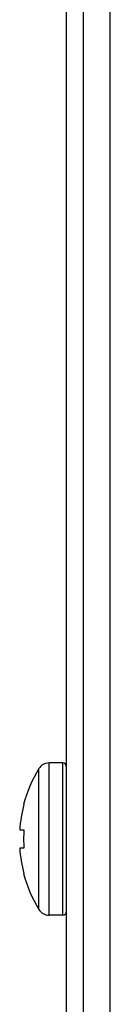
# Model space of a CAD drawing. Header units: millimetres. Extents: x 0 to 1189, y 0 to 841.
# Tile 9 of 50: x 47.17 to 52.52, y 463.77 to 522.01. Entities that reach past the tile are written whole.
import ezdxf

# ---------------------------------------------------------------- set-up
doc = ezdxf.new("R2010")
doc.units = ezdxf.units.MM
doc.header["$LTSCALE"] = 65.395
for name, color, linetype in [('COVER-REAR_CASE_PC-SHAPE', 7, 'CONTINUOUS'), ('REAR_CASE-PC_15-SHAPE', 7, 'CONTINUOUS'), ('SCREW_M4X8_MUSH_2-SHAPE', 7, 'CONTINUOUS')]:
    doc.layers.add(name, color=color, linetype=linetype)

msp = doc.modelspace()

# ---------------------------------------------------------------- linework, layer by layer
at = {"layer": 'COVER-REAR_CASE_PC-SHAPE', "color": 7, "linetype": 'Continuous'}
for p, q in [((49.92, 656.245), (49.92, 410.845)), ((50.92, 656.245), (50.92, 410.845))]:
    msp.add_line(p, q, dxfattribs=at)
at = {"layer": 'REAR_CASE-PC_15-SHAPE', "color": 7, "linetype": 'Continuous'}
msp.add_line((52.52, 429.045), (52.52, 648.045), dxfattribs=at)
at = {"layer": 'SCREW_M4X8_MUSH_2-SHAPE', "color": 7, "linetype": 'Continuous'}
for p, q in [((48.303, 469.381), (48.303, 477.709)), ((49.72, 478.045), (48.901, 478.045)), ((48.901, 469.045), (48.901, 478.045)), ((49.72, 469.045), (49.72, 478.045)), ((47.399, 475.588), (47.419, 475.589)), ((47.17, 474.084), (47.419, 474.089)), ((47.419, 473.001), (47.17, 473.006)), ((47.419, 471.501), (47.399, 471.502)), ((49.72, 469.045), (48.901, 469.045))]:
    msp.add_line(p, q, dxfattribs=at)
for centre, radius, start, end in [((55.134, 473.545), 8, 148.63099, 165.20209), ((48.901, 477.345), 0.7, 90, 148.63099), ((49.72, 477.845), 0.2, 0, 90), ((55.143, 473.542), 7.991, 165.15965, 176.10878), ((55.108, 473.545), 7.709, 175.95607, 184.04393), ((55.143, 473.548), 7.991, 183.89122, 194.84035), ((55.134, 473.545), 8, 194.79791, 211.36901), ((48.901, 469.745), 0.7, 211.36901, 270), ((49.72, 469.245), 0.2, 270, 0)]:
    msp.add_arc(centre, radius, start, end, dxfattribs=at)

doc.saveas('drawing.dxf')
